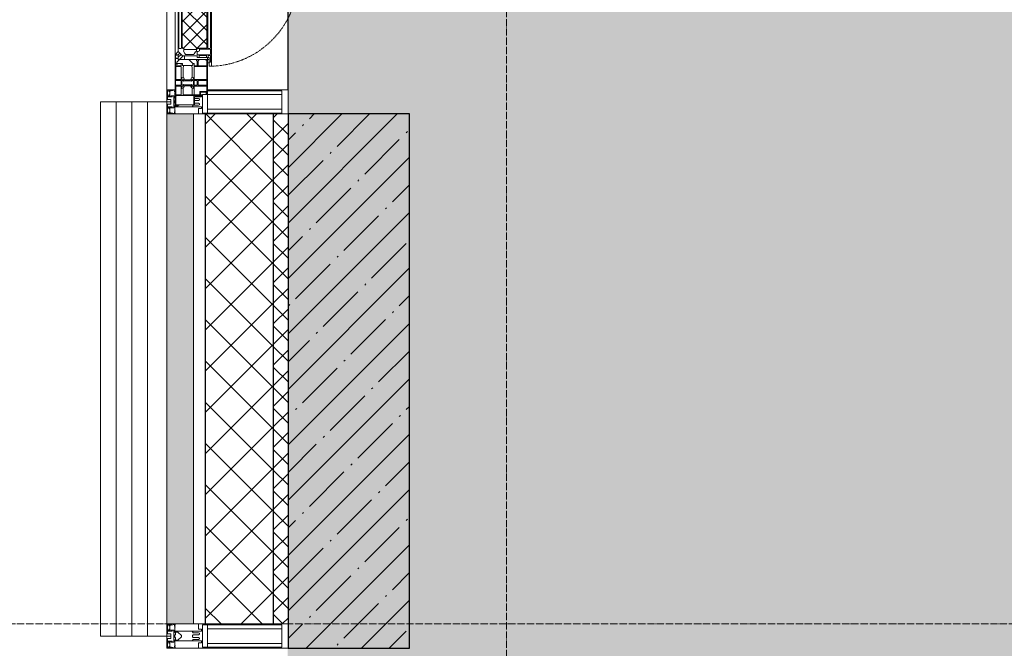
# Model space of a CAD drawing. Header units: millimetres. Extents: x -521669 to 178656, y -69521 to 560843.
# Tile 83 of 256: x -193306 to -191277, y 530979 to 532273. Entities that reach past the tile are written whole.
import ezdxf

# ---------------------------------------------------------------- set-up
doc = ezdxf.new("R2010")
doc.units = ezdxf.units.MM
doc.linetypes.add('-D1-02х01', pattern=[3, 2, -1])
doc.linetypes.add('-D1d1-15x02', pattern=[19, 15, -2, 0, -2])
for name, color, linetype, lineweight in [('_0', 7, 'Continuous', 13), ('A-DETL-GENF', 7, 'Continuous', 5), ('A-DETL-MBND', 7, 'Continuous', 9), ('A-GLAZ', 7, 'Continuous', 5), ('A-GLAZ-CURT', 8, 'Continuous', 5), ('A-GLAZ-CWMG', 8, 'Continuous', 5), ('A-WALL', 7, 'Continuous', 5), ('A-WALL-FNSH', 8, 'Continuous', 5), ('I-WALL', 7, 'Continuous', 5), ('S-COLS', 7, 'Continuous', 5), ('S-GRID', 7, 'Continuous', 5)]:
    doc.layers.add(name, color=color, linetype=linetype, lineweight=lineweight)

# ---------------------------------------------------------------- blocks, each defined once
blk = doc.blocks.new('Rectangular Mullion - 50Wx250H-2623690-50_AS_M_L35')
at = {"layer": 'A-DETL-GENF'}
for p, q in [((-25, 65.2), (-25, 250)), ((-25, 250), (0, 250)), ((25, 250), (0, 250)), ((25, 65.2), (25, 250)), ((-23, 237.3), (0, 237.3)), ((-23, 237.3), (-23, 73.6)), ((-14.9, 84), (-14.9, 237.3)), ((23, 237.3), (0, 237.3)), ((14.9, 84), (14.9, 237.3)), ((23, 237.3), (23, 73.6)), ((0, 84), (-23, 84)), ((0, 84), (23, 84)), ((-14, 65.2), (-25, 65.2)), ((-0.5, 73.6), (-23, 73.6)), ((-14, 71.3), (-14, 65.2)), ((-10, 71.3), (-14, 71.3)), ((-10, 53), (-10, 71.3)), ((-7, 65.2), (-5.9, 67.3)), ((-7, 65.2), (-7, 54.7)), ((-4.1, 67.3), (-5.9, 67.3)), ((-4.1, 67.3), (-2.9, 65.1)), ((-2.9, 65.1), (-2.9, 54.6)), ((0.5, 73.6), (23, 73.6)), ((4.1, 67.3), (2.9, 65.1)), ((2.9, 65.1), (2.9, 54.6)), ((4.1, 67.3), (5.9, 67.3)), ((7, 65.2), (5.9, 67.3)), ((7, 65.2), (7, 54.7)), ((10, 71.3), (14, 71.3)), ((10, 53), (10, 71.3)), ((14, 71.3), (14, 65.2)), ((14, 65.2), (25, 65.2)), ((-8.7, 53), (-10, 53)), ((-10, 53), (-10, 17)), ((-8.7, 53), (-7, 54.7)), ((-1.3, 53), (-2.9, 54.6)), ((0, 53), (-1.3, 53)), ((0, 53), (1.3, 53)), ((1.3, 53), (2.9, 54.6)), ((8.7, 53), (7, 54.7)), ((8.7, 53), (10, 53)), ((10, 53), (10, 17)), ((-8.5, 23), (-1.5, 30)), ((-8.5, 18.5), (-8.5, 23)), ((-1.5, 30), (0, 30)), ((1.5, 30), (0, 30)), ((8.5, 23), (1.5, 30)), ((8.5, 18.5), (8.5, 23)), ((-23.8, 14.6), (-25, 14.2)), ((-25, 0), (-25, 14.2)), ((-22.3, 17), (-23.8, 17)), ((-23.8, 17), (-23.8, 14.6)), ((-22.5, 10.6), (-23.8, 14.6)), ((-22.5, 10.6), (-23.7, 9.9)), ((-23.7, 1.3), (-23.7, 9.9)), ((-23.7, 1.3), (-11.8, 1.3)), ((-23.2, 10.2), (-22.5, 8)), ((-22.5, 8), (-22.5, 4.5)), ((-21.3, 4.5), (-22.5, 4.5)), ((-22.3, 17), (-22.3, 16)), ((-22.3, 16), (-21.3, 16)), ((-19, 17.6), (-21.3, 16)), ((-21.3, 4.5), (-21.3, 6.5)), ((-21.3, 6.5), (-14.2, 6.5)), ((-18.4, 16.6), (-19, 17.6)), ((-7.4, 16.6), (-18.4, 16.6)), ((-14.2, 6.5), (-14.2, 4.5)), ((-13.2, 4.5), (-14.2, 4.5)), ((-13.2, 4.5), (-12.2, 7.2)), ((-12.7, 7.6), (-11.3, 11.4)), ((-12.7, 7.6), (-11.8, 6.9)), ((-12.2, 9), (-12.2, 14.8)), ((-12.2, 14.8), (0, 14.8)), ((-11.8, 1.3), (-11.8, 6.9)), ((-10.5, 11.2), (-11.3, 11.4)), ((-10.5, 1.5), (-10.5, 11.2)), ((-4.8, 1.5), (-10.5, 1.5)), ((-10, 17), (-7.5, 17)), ((-7.5, 18.5), (-8.5, 18.5)), ((-7.5, 17), (-7.5, 18.5)), ((-7.4, 18), (-7.4, 16.6)), ((-2.6, 18), (-7.4, 18)), ((0, 8), (-4.8, 8)), ((-4.8, 1.5), (-4.8, 8)), ((-2.6, 18), (-2.6, 16.8)), ((-2.6, 16.8), (0, 16.8)), ((2.6, 16.8), (0, 16.8)), ((0, 14.8), (0, 16.8)), ((0, 14.8), (0, 16.8)), ((12.2, 14.8), (0, 14.8)), ((0, 0), (0, 8)), ((0, 8), (4.8, 8)), ((0, 0), (0, 8)), ((2.6, 18), (2.6, 16.8)), ((2.6, 18), (7.4, 18)), ((4.8, 1.5), (4.8, 8)), ((4.8, 1.5), (10.5, 1.5)), ((7.4, 18), (7.4, 16.6)), ((7.4, 16.6), (18.4, 16.6)), ((7.5, 18.5), (8.5, 18.5)), ((7.5, 17), (7.5, 18.5)), ((10, 17), (7.5, 17)), ((10.5, 11.2), (11.3, 11.4)), ((10.5, 1.5), (10.5, 11.2)), ((12.7, 7.6), (11.3, 11.4)), ((12.7, 7.6), (11.8, 6.9)), ((11.8, 1.3), (11.8, 6.9)), ((23.7, 1.3), (11.8, 1.3)), ((12.2, 9), (12.2, 14.8)), ((13.2, 4.5), (12.2, 7.2)), ((13.2, 4.5), (14.2, 4.5)), ((21.3, 6.5), (14.2, 6.5)), ((14.2, 6.5), (14.2, 4.5)), ((18.4, 16.6), (19, 17.6)), ((19, 17.6), (21.3, 16)), ((22.3, 16), (21.3, 16)), ((21.3, 4.5), (21.3, 6.5)), ((21.3, 4.5), (22.5, 4.5)), ((22.3, 17), (22.3, 16)), ((22.3, 17), (23.8, 17)), ((22.5, 10.6), (23.8, 14.6)), ((22.5, 10.6), (23.7, 9.9)), ((23.2, 10.2), (22.5, 8)), ((22.5, 8), (22.5, 4.5)), ((23.7, 1.3), (23.7, 9.9)), ((23.8, 17), (23.8, 14.6)), ((23.8, 14.6), (25, 14.2)), ((25, 0), (25, 14.2)), ((-25, 0), (0, 0)), ((25, 0), (0, 0))]:
    blk.add_line(p, q, dxfattribs=at)
for centre, start, end in [((-0.5, 73.1), 360, 90), ((0.5, 73.1), 90, 180)]:
    blk.add_arc(centre, 0.5, start, end, dxfattribs=at)
blk = doc.blocks.new('Rectangular Mullion - R_StandardFrame_50Wx250H-4796333-50_AS_M_L35')
at = {"layer": 'A-GLAZ-CWMG', "lineweight": 9}
for p, q in [((-25, -250), (-25, 0)), ((-25, 0), (25, 0)), ((25, 0), (25, -250)), ((25, -250), (-25, -250))]:
    blk.add_line(p, q, dxfattribs=at)
blk = doc.blocks.new('Rectangular Mullion - 50Wx250H-V18-50_AS_M_L35')
at = {"layer": 'A-DETL-GENF'}
for p, q in [((-25, 84), (-25, 250)), ((-25, 250), (0, 250)), ((25, 250), (0, 250)), ((25, 65.2), (25, 250)), ((-23, 237.3), (0, 237.3)), ((-23, 237.3), (-23, 84)), ((-14.9, 84), (-14.9, 237.3)), ((23, 237.3), (0, 237.3)), ((14.9, 84), (14.9, 237.3)), ((23, 237.3), (23, 73.6)), ((0, 84), (-15, 84)), ((0, 84), (23, 84)), ((-0.5, 73.6), (-15, 73.6)), ((-10, 71.3), (-12, 71.3)), ((-10, 57.4), (-10, 71.3)), ((-7, 65.2), (-5.9, 67.3)), ((-7, 65.2), (-7, 57)), ((-4.1, 67.3), (-5.9, 67.3)), ((-4.1, 67.3), (-2.9, 65.1)), ((-2.9, 65.1), (-2.9, 57)), ((0.5, 73.6), (23, 73.6)), ((4.1, 67.3), (2.9, 65.1)), ((2.9, 65.1), (2.9, 57)), ((4.1, 67.3), (5.9, 67.3)), ((7, 65.2), (5.9, 67.3)), ((7, 65.2), (7, 54.7)), ((10, 71.3), (14, 71.3)), ((10, 53), (10, 71.3)), ((14, 71.3), (14, 65.2)), ((14, 65.2), (25, 65.2)), ((8.7, 53), (7, 54.7)), ((8.7, 53), (10, 53)), ((10, 53), (10, 17)), ((8.5, 23), (6, 25.5)), ((8.5, 18.5), (8.5, 23)), ((-23.8, 14.6), (-25, 14.2)), ((-25, 0), (-25, 14.2)), ((-23.8, 17), (-23.8, 14.6)), ((-22.5, 10.6), (-23.8, 14.6)), ((-22.5, 10.6), (-23.7, 9.9)), ((-23.7, 1.3), (-23.7, 9.9)), ((-23.7, 1.3), (-11.8, 1.3)), ((-23.2, 10.2), (-22.5, 8)), ((-22.5, 8), (-22.5, 4.5)), ((-21.3, 4.5), (-22.5, 4.5)), ((-22.3, 17), (-22.3, 16)), ((-22.3, 16), (-21.3, 16)), ((-20.7, 16.5), (-21.3, 16)), ((-21.3, 4.5), (-21.3, 6.5)), ((-21.3, 6.5), (-14.2, 6.5)), ((-7.4, 16.6), (-18.4, 16.6)), ((-14.2, 6.5), (-14.2, 4.5)), ((-13.2, 4.5), (-14.2, 4.5)), ((-13.2, 4.5), (-12.2, 7.2)), ((-12.7, 7.6), (-11.3, 11.4)), ((-12.7, 7.6), (-11.8, 6.9)), ((-12.2, 9), (-12.2, 14.8)), ((-12.2, 14.8), (0, 14.8)), ((-11.8, 1.3), (-11.8, 6.9)), ((-10.5, 11.2), (-11.3, 11.4)), ((-10.5, 1.5), (-10.5, 11.2)), ((-4.8, 1.5), (-10.5, 1.5)), ((0, 8), (-4.8, 8)), ((-4.8, 1.5), (-4.8, 8)), ((-2.6, 16.8), (0, 16.8)), ((2.6, 16.8), (0, 16.8)), ((0, 14.8), (0, 16.8)), ((0, 14.8), (0, 16.8)), ((12.2, 14.8), (0, 14.8)), ((0, 0), (0, 8)), ((0, 8), (4.8, 8)), ((0, 0), (0, 8)), ((4.8, 1.5), (4.8, 8)), ((4.8, 1.5), (10.5, 1.5)), ((6, 18), (7.4, 18)), ((7.4, 18), (7.4, 16.6)), ((7.4, 16.6), (18.4, 16.6)), ((7.5, 18.5), (8.5, 18.5)), ((7.5, 17), (7.5, 18.5)), ((10, 17), (7.5, 17)), ((10.5, 11.2), (11.3, 11.4)), ((10.5, 1.5), (10.5, 11.2)), ((12.7, 7.6), (11.3, 11.4)), ((12.7, 7.6), (11.8, 6.9)), ((11.8, 1.3), (11.8, 6.9)), ((23.7, 1.3), (11.8, 1.3)), ((12.2, 9), (12.2, 14.8)), ((13.2, 4.5), (12.2, 7.2)), ((13.2, 4.5), (14.2, 4.5)), ((21.3, 6.5), (14.2, 6.5)), ((14.2, 6.5), (14.2, 4.5)), ((18.4, 16.6), (19, 17.6)), ((19, 17.6), (21.3, 16)), ((22.3, 16), (21.3, 16)), ((21.3, 4.5), (21.3, 6.5)), ((21.3, 4.5), (22.5, 4.5)), ((22.3, 17), (22.3, 16)), ((22.3, 17), (23.8, 17)), ((22.5, 10.6), (23.8, 14.6)), ((22.5, 10.6), (23.7, 9.9)), ((23.2, 10.2), (22.5, 8)), ((22.5, 8), (22.5, 4.5)), ((23.7, 1.3), (23.7, 9.9)), ((23.8, 17), (23.8, 14.6)), ((23.8, 14.6), (25, 14.2)), ((25, 0), (25, 14.2)), ((-25, 0), (0, 0)), ((25, 0), (0, 0))]:
    blk.add_line(p, q, dxfattribs=at)
for centre, start, end in [((-0.5, 73.1), 360, 90), ((0.5, 73.1), 90, 180)]:
    blk.add_arc(centre, 0.5, start, end, dxfattribs=at)
blk = doc.blocks.new('Rectangular Mullion - R_StandardFrame_50Wx250H-4796332-50_AS_M_L35')
at = {"layer": 'A-GLAZ-CWMG', "lineweight": 9}
for p, q in [((-25, -17), (-25, 0)), ((-25, 0), (25, 0)), ((25, 0), (25, -250)), ((-25, -250), (-25, -84)), ((25, -250), (-25, -250))]:
    blk.add_line(p, q, dxfattribs=at)
blk = doc.blocks.new('A_PAN_Створка - 383мм-V19-50_AS_M_L35')
at = {"layer": 'A-GLAZ-CURT'}
h = blk.add_hatch(dxfattribs=at)
h.set_pattern_fill('FP_9', color=256, style=0, pattern_type=2)
h.set_pattern_definition([(315, (-11890, -750), (14.142136, 14.142136), []), (45, (-11890, -750), (-14.142136, 14.142136), [])])
h.paths.add_polyline_path([(-57.2, -60.8), (-54.6, -63.4), (-53.6, -82.7), (54.6, -81.8), (55.5, -62.5), (57.2, -60.8), (57.2, -36.4), (54.9, -34.1), (54.5, -31.8), (-54.5, -31.8), (-54.9, -34.1), (-57.2, -36.4), (-57.2, -60)])
at = {"layer": 'A-DETL-GENF'}
for p, q in [((-70, -32.1), (-61.4, -23.5)), ((-70, -62.5), (-70, -32.1)), ((-67.8, -38.3), (-65.7, -37.4)), ((-67.8, -55.7), (-67.8, -38.3)), ((-65.7, -37.4), (-60.8, -34.7)), ((61.4, -23.5), (-61.4, -23.5)), ((-60.8, -34.7), (-57.3, -35.9)), ((-55.2, -33.8), (-57.3, -35.9)), ((-54.9, -34.1), (-57.2, -36.4)), ((-57.2, -36.4), (-57.2, -60.8)), ((-55.2, -33.8), (-54.8, -31.5)), ((-54.9, -25.8), (-53.9, -24.8)), ((-54.9, -29.5), (-54.9, -25.8)), ((-53.9, -30.5), (-54.9, -29.5)), ((-54.5, -31.8), (-54.9, -34.1)), ((0, -31.5), (-54.8, -31.5)), ((54.5, -31.8), (-54.5, -31.8)), ((-53.9, -24.8), (53.9, -24.8)), ((53.9, -30.5), (-53.9, -30.5)), ((0, -31.5), (54.8, -31.5)), ((54.9, -25.8), (53.9, -24.8)), ((53.9, -30.5), (54.9, -29.5)), ((54.9, -34.1), (54.5, -31.8)), ((55.2, -33.8), (54.8, -31.5)), ((54.9, -29.5), (54.9, -25.8)), ((57.2, -36.4), (54.9, -34.1)), ((55.2, -33.8), (57.3, -35.9)), ((57.2, -60.8), (57.2, -36.4)), ((60.8, -34.7), (57.3, -35.9)), ((65.7, -37.4), (60.8, -34.7)), ((70, -32.1), (61.4, -23.5)), ((67.8, -38.3), (65.7, -37.4)), ((67.8, -55.7), (67.8, -38.3)), ((70, -62.5), (70, -32.1)), ((-66, -56.5), (-67.8, -55.7)), ((-66, -56.5), (-62, -59.1)), ((-62, -59.1), (-60.7, -61)), ((-57.2, -60.8), (-54.6, -63.4)), ((54.6, -63.4), (57.2, -60.8)), ((62, -59.1), (60.7, -61)), ((66, -56.5), (62, -59.1)), ((66, -56.5), (67.8, -55.7)), ((-73.9, -62.5), (-70, -62.5)), ((-73.9, -87.5), (-73.9, -62.5)), ((-69.4, -66.5), (-73.9, -66.5)), ((-69.4, -81.5), (-69.4, -66.5)), ((-61.7, -62.5), (-67.9, -62.5)), ((-67.9, -62.5), (-67.9, -89.3)), ((-61.7, -64.9), (-61.7, -62.5)), ((-60.1, -67.7), (-61.7, -64.9)), ((-60.7, -61), (-57.4, -61)), ((-56.4, -67.7), (-60.1, -67.7)), ((-57.4, -61), (-54.9, -63.5)), ((-56.4, -89.4), (-56.4, -67.7)), ((-54.9, -63.5), (-54.9, -81.9)), ((-54.6, -63.4), (-54.6, -81.8)), ((54.6, -81.8), (54.6, -63.4)), ((57.4, -61), (54.9, -63.5)), ((54.9, -63.5), (54.9, -81.9)), ((56.4, -67.7), (60.1, -67.7)), ((56.4, -89.4), (56.4, -67.7)), ((60.7, -61), (57.4, -61)), ((60.1, -67.7), (61.7, -64.9)), ((61.7, -62.5), (67.9, -62.5)), ((61.7, -64.9), (61.7, -62.5)), ((67.9, -62.5), (67.9, -89.3)), ((69.4, -66.5), (73.9, -66.5)), ((69.4, -81.5), (69.4, -66.5)), ((73.9, -62.5), (70, -62.5)), ((73.9, -87.5), (73.9, -62.5)), ((-91.5, -87.5), (-73.9, -87.5)), ((-91.5, -92), (-91.5, -87.5)), ((-91.5, -92), (91.5, -92)), ((-83.4, -90.3), (-83.4, -87.5)), ((-83.4, -90.3), (-69.4, -90.3)), ((-73.9, -81.5), (-69.4, -81.5)), ((-69.4, -85.5), (-73.9, -85.5)), ((-69.4, -90.3), (-69.4, -85.5)), ((-67.9, -89.3), (-66.9, -90.3)), ((-66.9, -90.3), (-57.4, -90.3)), ((-57.4, -90.3), (-56.4, -89.4)), ((-54.9, -81.9), (-53.8, -83)), ((-54.9, -85.6), (-53.9, -84.6)), ((-54.9, -89.3), (-54.9, -85.6)), ((-53.9, -90.3), (-54.9, -89.3)), ((-54.6, -81.8), (-53.6, -82.7)), ((-53.9, -84.6), (53.9, -84.6)), ((53.9, -90.3), (-53.9, -90.3)), ((53.8, -83), (-53.8, -83)), ((-53.6, -82.7), (53.6, -82.7)), ((53.6, -82.7), (54.6, -81.8)), ((54.9, -81.9), (53.8, -83)), ((54.9, -85.6), (53.9, -84.6)), ((53.9, -90.3), (54.9, -89.3)), ((54.9, -89.3), (54.9, -85.6)), ((57.4, -90.3), (56.4, -89.4)), ((66.9, -90.3), (57.4, -90.3)), ((67.9, -89.3), (66.9, -90.3)), ((73.9, -81.5), (69.4, -81.5)), ((69.4, -85.5), (73.9, -85.5)), ((69.4, -90.3), (69.4, -85.5)), ((83.4, -90.3), (69.4, -90.3)), ((91.5, -87.5), (73.9, -87.5)), ((83.4, -90.3), (83.4, -87.5)), ((91.5, -92), (91.5, -87.5))]:
    blk.add_line(p, q, dxfattribs=at)
at = {"layer": 'A-DETL-GENF', "color": 9, "true_color": 0xc8c8c8}
for p, q in [((95.1, -87.5), (95.1, -105.1)), ((99.6, -87.5), (95.1, -87.5)), ((97.9, -95.6), (95.1, -95.6)), ((97.9, -95.6), (97.9, -109.6)), ((99.6, -270.5), (99.6, -87.5)), ((39.7, -109), (31.1, -117.6)), ((31.1, -117.6), (31.1, -240.4)), ((70.1, -109), (39.7, -109)), ((41.4, -123.8), (43.5, -121.7)), ((45, -113.3), (42.3, -118.2)), ((42.3, -118.2), (43.5, -121.7)), ((45.9, -111.2), (45, -113.3)), ((63.3, -111.2), (45.9, -111.2)), ((64.1, -113), (63.3, -111.2)), ((64.1, -113), (66.7, -117)), ((66.7, -117), (68.6, -118.3)), ((68.6, -118.3), (68.6, -121.6)), ((68.6, -121.6), (71.1, -124.1)), ((70.1, -105.1), (70.1, -109)), ((95.1, -105.1), (70.1, -105.1)), ((74.1, -109.6), (74.1, -105.1)), ((89.1, -109.6), (74.1, -109.6)), ((89.1, -105.1), (89.1, -109.6)), ((93.1, -109.6), (93.1, -105.1)), ((97.9, -109.6), (93.1, -109.6)), ((41.4, -123.8), (39.1, -124.2)), ((39.1, -179), (39.1, -124.2)), ((71.1, -124.1), (89.5, -124.1)), ((89.5, -124.1), (90.6, -125.2)), ((90.6, -125.2), (90.6, -232.8)), ((39.1, -179), (39.1, -233.8)), ((39.7, -249), (31.1, -240.4)), ((41.4, -234.2), (39.1, -233.8)), ((41.4, -234.2), (43.5, -236.3)), ((42.3, -239.8), (43.5, -236.3)), ((45, -244.7), (42.3, -239.8)), ((64.1, -245), (66.7, -241)), ((66.7, -241), (68.6, -239.7)), ((68.6, -236.4), (71.1, -233.9)), ((68.6, -239.7), (68.6, -236.4)), ((71.1, -233.9), (89.5, -233.9)), ((89.5, -233.9), (90.6, -232.8)), ((70.1, -249), (39.7, -249)), ((45.9, -246.8), (45, -244.7)), ((63.3, -246.8), (45.9, -246.8)), ((64.1, -245), (63.3, -246.8)), ((70.1, -252.9), (70.1, -249)), ((95.1, -252.9), (70.1, -252.9)), ((74.1, -248.4), (74.1, -252.9)), ((89.1, -248.4), (74.1, -248.4)), ((89.1, -252.9), (89.1, -248.4)), ((93.1, -248.4), (93.1, -252.9)), ((97.9, -248.4), (93.1, -248.4)), ((95.1, -270.5), (95.1, -252.9)), ((97.9, -262.4), (95.1, -262.4)), ((97.9, -262.4), (97.9, -248.4)), ((99.6, -270.5), (95.1, -270.5))]:
    blk.add_line(p, q, dxfattribs=at)
at = {"layer": 'A-GLAZ'}
for p, q in [((-67.9, -17), (-171, -17)), ((-171, -17), (-171, -57)), ((-171, -18.5), (-153.5, -18.5)), ((-153.5, -18.5), (-152, -20)), ((-152, -20), (-152, -73.5)), ((-150.5, -17), (-150.5, -29.4)), ((-132.4, -18.6), (-150.5, -18.6)), ((-132.4, -29.4), (-132.4, -18.6)), ((-131, -18.2), (-131, -29.5)), ((-120.8, -18.2), (-131, -18.2)), ((-120.8, -18.2), (-120.8, -29.5)), ((-119.3, -18.6), (-92.5, -18.6)), ((-119.3, -29.4), (-119.3, -18.6)), ((-92.5, -18.6), (-92.5, -29.4)), ((-90.8, -18.5), (-90.8, -29.4)), ((-87.3, -18.5), (-90.8, -18.5)), ((-87.3, -20.4), (-87.3, -18.5)), ((-85.9, -18.2), (-85.9, -20.4)), ((-75.9, -18.2), (-85.9, -18.2)), ((-75.9, -21.5), (-75.9, -18.2)), ((-74.9, -17.9), (-74.9, -21.5)), ((-68.9, -17.9), (-74.9, -17.9)), ((-68.9, -21.5), (-68.9, -17.9)), ((67.9, -17), (-67.9, -17)), ((-61.4, -23.5), (-67.9, -17)), ((-67.9, -17), (-67.9, -23.5)), ((-67.9, -17), (67.9, -17)), ((67.9, -17), (61.4, -23.5)), ((67.9, -23.5), (67.9, -17)), ((171, -17), (67.9, -17)), ((68.9, -17.9), (74.9, -17.9)), ((68.9, -21.5), (68.9, -17.9)), ((74.9, -17.9), (74.9, -21.5)), ((75.9, -18.2), (85.9, -18.2)), ((75.9, -21.5), (75.9, -18.2)), ((85.9, -18.2), (85.9, -20.4)), ((87.3, -18.5), (90.8, -18.5)), ((87.3, -20.4), (87.3, -18.5)), ((90.8, -18.5), (90.8, -29.4)), ((92.5, -18.6), (92.5, -29.4)), ((119.3, -18.6), (92.5, -18.6)), ((119.3, -29.4), (119.3, -18.6)), ((120.8, -18.2), (120.8, -29.5)), ((120.8, -18.2), (131, -18.2)), ((131, -18.2), (131, -29.5)), ((132.4, -18.6), (150.5, -18.6)), ((132.4, -29.4), (132.4, -18.6)), ((150.5, -17), (150.5, -29.4)), ((153.5, -18.5), (152, -20)), ((152, -20), (152, -73.5)), ((171, -18.5), (153.5, -18.5)), ((171, -57), (171, -17)), ((-150.5, -29.4), (-132.4, -29.4)), ((-150.5, -33.6), (-150.5, -68)), ((-136.3, -33.6), (-150.5, -33.6)), ((-137.2, -31), (-135.8, -35)), ((-132.5, -31), (-137.2, -31)), ((-132.1, -36.8), (-135.8, -35)), ((-132.5, -31.9), (-133.4, -33.7)), ((-133.4, -33.7), (-130.1, -35.3)), ((-132.5, -31.9), (-132.5, -31)), ((-132.1, -49), (-132.1, -36.8)), ((-131, -29.5), (-120.8, -29.5)), ((-131, -30.9), (-131, -33)), ((-120.8, -30.9), (-131, -30.9)), ((-129.4, -34.6), (-131, -33)), ((-130.1, -35.3), (-129.4, -34.6)), ((-130.1, -35.3), (-130.1, -50.4)), ((-122.4, -34.6), (-120.8, -33)), ((-121.7, -35.3), (-122.4, -34.6)), ((-118.4, -33.7), (-121.7, -35.3)), ((-121.7, -35.3), (-121.7, -50.4)), ((-120.8, -30.9), (-120.8, -33)), ((-119.7, -36.8), (-115.9, -35)), ((-119.7, -49), (-119.7, -36.8)), ((-92.5, -29.4), (-119.3, -29.4)), ((-119.3, -31), (-114.6, -31)), ((-119.3, -31.9), (-119.3, -31)), ((-119.3, -31.9), (-118.4, -33.7)), ((-114.6, -31), (-115.9, -35)), ((-94.1, -33.5), (-115.4, -33.5)), ((-89.9, -35.1), (-94.1, -33.5)), ((-90.8, -29.4), (-85.9, -29.4)), ((-89.9, -32.5), (-89.9, -35.1)), ((-85.9, -32.5), (-89.9, -32.5)), ((-89.9, -35.1), (-89.9, -50.9)), ((-87.3, -20.4), (-87.3, -21.9)), ((-84.8, -20.4), (-87.3, -20.4)), ((-87.3, -21.9), (-85.9, -21.9)), ((-85.9, -21.9), (-85.9, -29.4)), ((-85.9, -29.4), (-85.9, -32.5)), ((-83.4, -20.4), (-84.8, -20.4)), ((-70, -33.8), (-83.4, -20.4)), ((-78, -84), (-78, -23.5)), ((-78, -23.5), (-67.9, -23.5)), ((-78, -36.8), (-70, -36.8)), ((-78, -45.6), (-78, -36.8)), ((-75.9, -21.5), (-75.9, -23.5)), ((-74.9, -21.5), (-75.9, -21.5)), ((-75.9, -23.5), (-73, -23.5)), ((-67.2, -29.3), (-73, -23.5)), ((-61.4, -23.5), (-70, -32.1)), ((-70, -32.1), (-70, -62.5)), ((-70, -36.8), (-70, -33.8)), ((-67.9, -21.5), (-68.9, -21.5)), ((-67.9, -21.5), (-67.9, -23.5)), ((-67.9, -23.5), (-64.6, -26.8)), ((-67.9, -23.5), (-64.6, -26.8)), ((-64.6, -26.8), (-67.2, -29.3)), ((-64.6, -26.8), (-61.4, -23.5)), ((61.4, -23.5), (-61.4, -23.5)), ((70, -32.1), (61.4, -23.5)), ((61.4, -23.5), (64.6, -26.8)), ((67.9, -23.5), (64.6, -26.8)), ((64.6, -26.8), (67.9, -23.5)), ((64.6, -26.8), (67.2, -29.3)), ((67.2, -29.3), (73, -23.5)), ((67.9, -21.5), (67.9, -23.5)), ((67.9, -21.5), (68.9, -21.5)), ((67.9, -23.5), (78, -23.5)), ((70, -33.8), (83.4, -20.4)), ((70, -62.5), (70, -32.1)), ((70, -36.8), (70, -33.8)), ((78, -36.8), (70, -36.8)), ((75.9, -23.5), (73, -23.5)), ((74.9, -21.5), (75.9, -21.5)), ((75.9, -21.5), (75.9, -23.5)), ((78, -23.5), (78, -84)), ((78, -45.6), (78, -36.8)), ((83.4, -20.4), (84.8, -20.4)), ((84.8, -20.4), (87.3, -20.4)), ((85.9, -21.9), (85.9, -29.4)), ((87.3, -21.9), (85.9, -21.9)), ((85.9, -29.4), (85.9, -32.5)), ((90.8, -29.4), (85.9, -29.4)), ((85.9, -32.5), (89.9, -32.5)), ((87.3, -20.4), (87.3, -21.9)), ((89.9, -32.5), (89.9, -35.1)), ((89.9, -35.1), (94.1, -33.5)), ((89.9, -35.1), (89.9, -50.9)), ((92.5, -29.4), (119.3, -29.4)), ((94.1, -33.5), (115.4, -33.5)), ((114.6, -31), (115.9, -35)), ((119.3, -31), (114.6, -31)), ((119.7, -36.8), (115.9, -35)), ((119.3, -31.9), (118.4, -33.7)), ((118.4, -33.7), (121.7, -35.3)), ((119.3, -31.9), (119.3, -31)), ((119.7, -49), (119.7, -36.8)), ((131, -29.5), (120.8, -29.5)), ((120.8, -30.9), (120.8, -33)), ((120.8, -30.9), (131, -30.9)), ((122.4, -34.6), (120.8, -33)), ((121.7, -35.3), (122.4, -34.6)), ((121.7, -35.3), (121.7, -50.4)), ((129.4, -34.6), (131, -33)), ((130.1, -35.3), (129.4, -34.6)), ((133.4, -33.7), (130.1, -35.3)), ((130.1, -35.3), (130.1, -50.4)), ((131, -30.9), (131, -33)), ((132.1, -36.8), (135.8, -35)), ((132.1, -49), (132.1, -36.8)), ((150.5, -29.4), (132.4, -29.4)), ((132.5, -31), (137.2, -31)), ((132.5, -31.9), (132.5, -31)), ((132.5, -31.9), (133.4, -33.7)), ((137.2, -31), (135.8, -35)), ((136.3, -33.6), (150.5, -33.6)), ((150.5, -33.6), (150.5, -68)), ((-171, -55.5), (-152, -55.5)), ((-171, -57), (-156, -57)), ((-153, -60), (-153, -73.5)), ((-136.4, -52.4), (-150.5, -52.4)), ((-150.5, -56.6), (-132.4, -56.6)), ((-137.2, -54.8), (-135.8, -50.8)), ((-132.5, -54.8), (-137.2, -54.8)), ((-132.1, -49), (-135.8, -50.8)), ((-133.4, -52), (-130.1, -50.4)), ((-132.5, -53.8), (-133.4, -52)), ((-132.5, -53.8), (-132.5, -54.8)), ((-132.4, -56.6), (-132.4, -82.5)), ((-129.4, -51.1), (-131, -52.7)), ((-131, -55.1), (-131, -52.7)), ((-120.8, -55.1), (-131, -55.1)), ((-131, -56.5), (-131, -62.6)), ((-131, -56.5), (-120.8, -56.5)), ((-130.1, -50.4), (-129.4, -51.1)), ((-121.7, -50.4), (-122.4, -51.1)), ((-122.4, -51.1), (-120.8, -52.7)), ((-118.4, -52), (-121.7, -50.4)), ((-120.8, -55.1), (-120.8, -52.7)), ((-120.8, -56.5), (-120.8, -62.6)), ((-119.7, -49), (-115.9, -50.8)), ((-119.3, -53.8), (-118.4, -52)), ((-119.3, -53.8), (-119.3, -54.8)), ((-119.3, -54.8), (-114.6, -54.8)), ((-119.3, -56.6), (-119.3, -82.5)), ((-92.5, -56.6), (-119.3, -56.6)), ((-114.6, -54.8), (-115.9, -50.8)), ((-94.1, -52.5), (-115.3, -52.5)), ((-89.9, -50.9), (-94.1, -52.5)), ((-92.5, -56.6), (-92.5, -82.5)), ((-90.8, -56.6), (-85.9, -56.6)), ((-90.8, -62.7), (-90.8, -56.6)), ((-89.9, -52.2), (-89.9, -50.9)), ((-89.9, -52.2), (-88.6, -53.5)), ((-85.9, -53.5), (-88.6, -53.5)), ((-85.9, -53.5), (-78, -45.6)), ((-85.9, -56.6), (-85.9, -53.5)), ((85.9, -53.5), (78, -45.6)), ((85.9, -53.5), (88.6, -53.5)), ((85.9, -56.6), (85.9, -53.5)), ((90.8, -56.6), (85.9, -56.6)), ((89.9, -52.2), (88.6, -53.5)), ((89.9, -50.9), (94.1, -52.5)), ((89.9, -52.2), (89.9, -50.9)), ((90.8, -62.7), (90.8, -56.6)), ((92.5, -56.6), (119.3, -56.6)), ((92.5, -56.6), (92.5, -82.5)), ((94.1, -52.5), (115.3, -52.5)), ((114.6, -54.8), (115.9, -50.8)), ((119.3, -54.8), (114.6, -54.8)), ((119.7, -49), (115.9, -50.8)), ((118.4, -52), (121.7, -50.4)), ((119.3, -53.8), (118.4, -52)), ((119.3, -53.8), (119.3, -54.8)), ((119.3, -56.6), (119.3, -82.5)), ((122.4, -51.1), (120.8, -52.7)), ((120.8, -55.1), (120.8, -52.7)), ((120.8, -55.1), (131, -55.1)), ((120.8, -56.5), (120.8, -62.6)), ((131, -56.5), (120.8, -56.5)), ((121.7, -50.4), (122.4, -51.1)), ((130.1, -50.4), (129.4, -51.1)), ((129.4, -51.1), (131, -52.7)), ((133.4, -52), (130.1, -50.4)), ((131, -55.1), (131, -52.7)), ((131, -56.5), (131, -62.6)), ((132.1, -49), (135.8, -50.8)), ((150.5, -56.6), (132.4, -56.6)), ((132.4, -56.6), (132.4, -82.5)), ((132.5, -53.8), (133.4, -52)), ((132.5, -53.8), (132.5, -54.8)), ((132.5, -54.8), (137.2, -54.8)), ((137.2, -54.8), (135.8, -50.8)), ((136.4, -52.4), (150.5, -52.4)), ((171, -55.5), (152, -55.5)), ((153, -73.5), (153, -60)), ((156, -57), (171, -57)), ((-153, -73.5), (-150, -73.5)), ((-150.5, -68), (-143.5, -68)), ((-150.5, -69.5), (-150.5, -73.5)), ((-145, -69.5), (-150.5, -69.5)), ((-150, -73.5), (-150, -84)), ((-148.5, -81), (-148.5, -82.5)), ((-143.5, -81), (-148.5, -81)), ((-145, -69.5), (-145, -79.5)), ((-143.5, -68), (-143.5, -81)), ((-120.8, -62.6), (-131, -62.6)), ((-131, -64.6), (-120.8, -64.6)), ((-131, -82.5), (-131, -64.6)), ((-120.8, -82.5), (-120.8, -64.6)), ((-80.4, -62.7), (-90.8, -62.7)), ((-90.8, -64.6), (-90.8, -82.5)), ((-80.1, -64.6), (-90.8, -64.6)), ((-80.4, -61.1), (-80.4, -62.7)), ((-78, -61.1), (-80.4, -61.1)), ((-80.1, -66.1), (-80.1, -64.6)), ((-78, -66.1), (-80.1, -66.1)), ((-79.5, -80.6), (-78, -80.6)), ((-79.5, -82.5), (-79.5, -80.6)), ((-78, -66.1), (-78, -61.1)), ((-70, -62.5), (-73.9, -62.5)), ((-73.9, -62.5), (-73.9, -87.5)), ((73.9, -62.5), (70, -62.5)), ((73.9, -87.5), (73.9, -62.5)), ((78, -61.1), (80.4, -61.1)), ((78, -66.1), (78, -61.1)), ((78, -66.1), (80.1, -66.1)), ((79.5, -80.6), (78, -80.6)), ((79.5, -82.5), (79.5, -80.6)), ((80.1, -64.6), (90.8, -64.6)), ((80.1, -66.1), (80.1, -64.6)), ((80.4, -61.1), (80.4, -62.7)), ((80.4, -62.7), (90.8, -62.7)), ((90.8, -64.6), (90.8, -82.5)), ((120.8, -62.6), (131, -62.6)), ((120.8, -82.5), (120.8, -64.6)), ((131, -64.6), (120.8, -64.6)), ((131, -82.5), (131, -64.6)), ((143.5, -68), (143.5, -81)), ((150.5, -68), (143.5, -68)), ((143.5, -81), (148.5, -81)), ((145, -69.5), (150.5, -69.5)), ((145, -69.5), (145, -79.5)), ((148.5, -81), (148.5, -82.5)), ((150, -84), (150, -73.5)), ((150, -73.5), (153, -73.5)), ((150.5, -69.5), (150.5, -73.5)), ((-150, -84), (-78, -84)), ((-148.5, -82.5), (-132.4, -82.5)), ((-131, -82.5), (-120.8, -82.5)), ((-119.3, -82.5), (-92.5, -82.5)), ((-73.9, -87.5), (-91.5, -87.5)), ((-91.5, -87.5), (-91.5, -92)), ((-91.5, -92), (91.5, -92)), ((-90.8, -82.5), (-79.5, -82.5)), ((-78, -84), (-85, -84)), ((-85, -84), (-85, -87.5)), ((-85, -87.5), (-78, -87.5)), ((-78, -87.5), (-78, -84)), ((-78, -84), (-73.9, -84)), ((73.9, -84), (78, -84)), ((91.5, -87.5), (73.9, -87.5)), ((78, -87.5), (78, -84)), ((78, -84), (85, -84)), ((78, -84), (150, -84)), ((85, -87.5), (78, -87.5)), ((90.8, -82.5), (79.5, -82.5)), ((85, -84), (85, -87.5)), ((91.5, -92), (91.5, -87.5)), ((119.3, -82.5), (92.5, -82.5)), ((131, -82.5), (120.8, -82.5)), ((148.5, -82.5), (132.4, -82.5))]:
    blk.add_line(p, q, dxfattribs=at)
for centre, start, end in [((-156, -60), 0, 90), ((156, -60), 90, 180)]:
    blk.add_arc(centre, 3, start, end, dxfattribs=at)
at = {"layer": 'A-GLAZ', "linetype": '-D1-02х01'}
blk.add_arc((91.4, -87.5), 183, 181.4091, 271.1445, dxfattribs=at)
blk = doc.blocks.new('Rectangular Mullion - R_StandardFrame_50Wx250H-V20-50_AS_M_L35')
at = {"layer": 'A-GLAZ-CWMG'}
for p, q in [((-750, 12030), (-750, 11750)), ((-500, 12030), (-500, 11989.6)), ((-500, 11960.1), (-500, 11750))]:
    blk.add_line(p, q, dxfattribs=at)
blk = doc.blocks.new('RST_AR_KMN_R22_B3_FCD_rvt-1-50_AS_M_L35')
at = {"layer": 'A-WALL', "true_color": 0xeff9fa}
blk.add_hatch(color=7, dxfattribs=at).paths.add_polyline_path([(-750, 10650), (-695, 10650), (-695, 11700), (-750, 11700), (-750, 10770)])
at = {"layer": 'A-WALL'}
h = blk.add_hatch(dxfattribs=at)
h.set_pattern_fill('FP_6', color=256, style=0, pattern_type=2)
h.set_pattern_definition([(45, (0, 0), (-42.4264, 42.4264), []), (135, (0, 0), (-42.4264, -42.4264), [])])
h.paths.add_polyline_path([(-670, 10650), (-530, 10650), (-530, 11700), (-670, 11700), (-670, 10770)])
h = blk.add_hatch(dxfattribs=at)
h.set_pattern_fill('FP_5', color=256, style=0, pattern_type=2)
h.set_pattern_definition([(45, (0, 0), (-21.2132, 21.2132), []), (135, (0, 0), (-21.2132, -21.2132), [])])
h.paths.add_polyline_path([(-500, 10650), (-500, 11700), (-530, 11700), (-530, 10650), (-505.7, 10650)])
at = {"layer": 'A-DETL-MBND'}
for p, q in [((-886.4, 11725), (-854.2, 11725)), ((-886.4, 11725), (-886.4, 10625)), ((-854.2, 11725), (-822.1, 11725)), ((-854.2, 11725), (-854.2, 10625)), ((-822.1, 11725), (-790, 11725)), ((-822.1, 11725), (-822.1, 10625)), ((-790, 11725), (-750, 11725)), ((-790, 10625), (-790, 11725)), ((-854.2, 10625), (-886.4, 10625)), ((-822.1, 10625), (-854.2, 10625)), ((-790, 10625), (-822.1, 10625)), ((-750, 10625), (-790, 10625))]:
    blk.add_line(p, q, dxfattribs=at)
at = {"layer": 'A-WALL'}
for p, q in [((-670, 11700), (-695, 11700)), ((-695, 10650), (-695, 11700)), ((-500, 11700), (-530, 11700)), ((-500, 10650), (-500, 11700)), ((-695, 10650), (-670, 10650)), ((-530, 10650), (-500, 10650))]:
    blk.add_line(p, q, dxfattribs=at)
at = {"layer": 'A-WALL', "lineweight": 25}
for p, q in [((-530, 11700), (-670, 11700)), ((-670, 10650), (-670, 11700)), ((-530, 10650), (-530, 11700)), ((-670, 10650), (-530, 10650))]:
    blk.add_line(p, q, dxfattribs=at)
at = {"layer": 'A-WALL-FNSH'}
for p, q in [((-750, 11700), (-750, 10650)), ((-695, 11700), (-750, 11700)), ((-750, 10650), (-695, 10650))]:
    blk.add_line(p, q, dxfattribs=at)
at = {"layer": 'A-GLAZ-CURT', "lineweight": 9, "rotation": 89.99999999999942}
blk.add_blockref('A_PAN_Створка - 383мм-V19-50_AS_M_L35', (-750, 11890), dxfattribs=at)
at = {"layer": 'A-GLAZ-CWMG', "lineweight": 9}
blk.add_blockref('Rectangular Mullion - R_StandardFrame_50Wx250H-V20-50_AS_M_L35', (0, 0), dxfattribs=at)
at = {"layer": 'A-GLAZ-CWMG', "lineweight": 9, "rotation": 269.9999999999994}
for name, p in [('Rectangular Mullion - 50Wx250H-V18-50_AS_M_L35', (-750, 11725)), ('Rectangular Mullion - 50Wx250H-2623690-50_AS_M_L35', (-750, 10625))]:
    blk.add_blockref(name, p, dxfattribs=at)
at = {"layer": 'A-GLAZ-CWMG', "lineweight": 9, "extrusion": (0, 0, -1), "rotation": 270.0000000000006}
for name, p in [('Rectangular Mullion - R_StandardFrame_50Wx250H-4796332-50_AS_M_L35', (750, 11725)), ('Rectangular Mullion - R_StandardFrame_50Wx250H-4796333-50_AS_M_L35', (750, 10625))]:
    blk.add_blockref(name, p, dxfattribs=at)

msp = doc.modelspace()

# ---------------------------------------------------------------- hatches: boundary and pattern name
at = {"layer": '_0', "transparency": 33554534}
h = msp.add_hatch(color=252, dxfattribs=at)
h.dxf.hatch_style = 1
h.paths.add_polyline_path([(-154802.1, 519878.6), (-192753.7, 519878.6), (-192753.7, 549830.2), (-154802.1, 549830.2)])
h.paths.add_polyline_path([(-179202.9, 539329.4), (-183852.9, 539329.4), (-183852.9, 541329.4), (-182952.9, 541329.4), (-166902.9, 541329.4), (-163702.9, 541329.4), (-163702.9, 539329.4), (-169852.9, 539329.4), (-169852.9, 530379.4), (-163702.9, 530379.4), (-163702.9, 528379.4), (-183952.9, 528379.4), (-183952.9, 528379.4), (-186002.9, 528379.4), (-186002.9, 530379.4), (-183852.9, 530379.4), (-183852.9, 534429.4), (-179002.9, 534429.4), (-179002.9, 532929.4), (-177352.9, 532929.4), (-177352.9, 537229.4), (-179202.9, 537229.4)], flags=16)
at = {"layer": 'S-COLS'}
h = msp.add_hatch(dxfattribs=at)
h.set_pattern_fill('FP_1', color=256, style=0, pattern_type=2)
h.set_pattern_definition([(45, (-192252.935, 520379.37), (-57.0246, 57.0246), []), (45, (-192195.91, 520379.37), (-57.0246, 57.0246), [100.806, -20.161, 3.353, -16.808])])
h.paths.add_polyline_path([(-192532.9, 530979.4), (-192502.9, 530979.4), (-192502.9, 532079.4), (-192752.9, 532079.4), (-192752.9, 530979.4)])

# ---------------------------------------------------------------- linework, layer by layer
at = {"layer": 'I-WALL'}
for p, q in [((-192753.7, 532129.4), (-192753.7, 532339.5)), ((-192752.9, 532339.5), (-192752.9, 532129.4))]:
    msp.add_line(p, q, dxfattribs=at)
at = {"layer": 'S-COLS', "lineweight": 25}
for p, q in [((-192752.9, 532079.4), (-192752.9, 530979.4)), ((-192502.9, 532079.4), (-192752.9, 532079.4)), ((-192502.9, 530979.4), (-192502.9, 532079.4)), ((-192752.9, 530979.4), (-192502.9, 530979.4))]:
    msp.add_line(p, q, dxfattribs=at)
at = {"layer": 'S-GRID', "linetype": '-D1d1-15x02'}
for p, q in [((-192302.9, 517476.4), (-192302.9, 550977.8)), ((-195278.8, 531029.4), (-154847.2, 531029.4))]:
    msp.add_line(p, q, dxfattribs=at)

# ---------------------------------------------------------------- block references
at = {"lineweight": 5}
msp.add_blockref('RST_AR_KMN_R22_B3_FCD_rvt-1-50_AS_M_L35', (-192252.9, 520379.4), dxfattribs=at)

doc.saveas('drawing.dxf')
